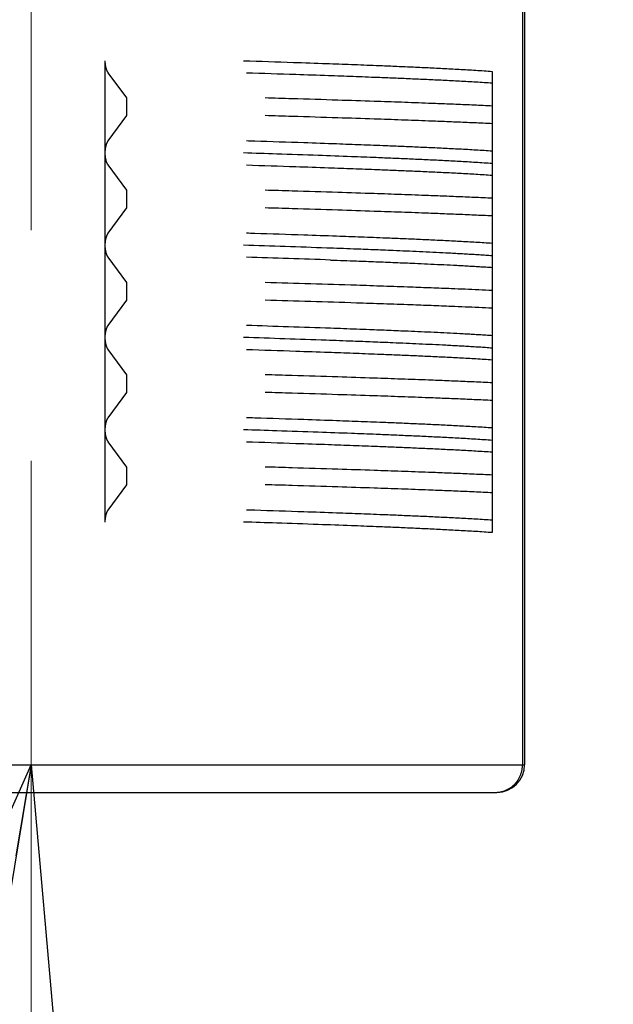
# Model space of a CAD drawing. Header units: millimetres. Extents: x 0 to 1071, y 0 to 742.
# Tile 82 of 130: x 362 to 368, y 465 to 475. Entities that reach past the tile are written whole.
import ezdxf

# ---------------------------------------------------------------- set-up
doc = ezdxf.new("R2010")
doc.units = ezdxf.units.MM
doc.header["$LTSCALE"] = 0.454724
doc.linetypes.add('CENTER', pattern=[50.8, 31.75, -6.35, 6.35, -6.35])
doc.layers.add('NoLayerName_001', color=7, linetype='Continuous')
doc.styles.get("Standard").update_dxf_attribs({"font": 'txt', "bigfont": 'extfont2'})
doc.dimstyles.get("Standard").update_dxf_attribs({"dimtxt": 2.5, "dimasz": 2.5, "dimexe": 1, "dimexo": 1, "dimtad": 1, "dimdec": 3, "dimzin": 0, "dimdsep": 46, "dimtxsty": 'Standard', "dimcen": 2.5, "dimadec": 3, "dimazin": 0, "dimtfac": 0.75, "dimtdec": 3, "dimtmove": 0, "dimatfit": 3, "dimfxl": 1, "dimarcsym": 0})

# ---------------------------------------------------------------- blocks, each defined once
blk = doc.blocks.new('_OPEN30')
at = {"color": 0, "linetype": 'ByBlock', "lineweight": -2}
for p, q in [((-1, 0.267949), (0, 0)), ((0, 0), (-1, -0.267949)), ((0, 0), (-1, 0))]:
    blk.add_line(p, q, dxfattribs=at)
blk = doc.blocks.new('*D107')
at = {"layer": 'Defpoints', "color": 0}
for p in [(522.461, 480.839), (361.961, 472.982), (361.961, 385.05)]:
    blk.add_point(p, dxfattribs=at)
at = {"layer": 'NoLayerName_001', "color": 0, "linetype": 'Continuous', "lineweight": 13}
for p, q in [((522.461, 478.339), (522.461, 382.55)), ((361.961, 470.482), (361.961, 382.55)), ((518.711, 385.05), (365.711, 385.05))]:
    blk.add_line(p, q, dxfattribs=at)
at = {"layer": 'NoLayerName_001', "color": 0, "lineweight": 13, "xscale": 3.75, "yscale": 3.75, "zscale": 3.75, "rotation": 180}
blk.add_blockref('_OPEN30', (361.961, 385.05), dxfattribs=at)
at = {"layer": 'NoLayerName_001', "color": 0, "lineweight": 13, "xscale": 3.75, "yscale": 3.75, "zscale": 3.75}
blk.add_blockref('_OPEN30', (522.461, 385.05), dxfattribs=at)
at = {"layer": 'NoLayerName_001', "color": 0, "lineweight": 13, "insert": (442.211, 391.925), "char_height": 8.75, "attachment_point": 5}
blk.add_mtext('\\W0.8000;１６１', dxfattribs=at)

msp = doc.modelspace()

# ---------------------------------------------------------------- linework, layer by layer
at = {"layer": 'NoLayerName_001', "color": 4, "linetype": 'CENTER', "lineweight": 13}
msp.add_line((361.961072, 472.982209), (361.961072, 493.070004), dxfattribs=at)
at = {"layer": 'NoLayerName_001', "color": 60, "linetype": 'Continuous', "lineweight": 25}
for p, q in [((367.2886, 477.805713), (367.2886, 467.189453)), ((367.311072, 477.80089), (367.311072, 467.189453)), ((362.764342, 473.821368), (362.764342, 474.820061)), ((362.996782, 474.415863), (362.796032, 474.690112)), ((366.961072, 474.704633), (366.961072, 473.705735)), ((362.996782, 474.224153), (362.996782, 474.415863)), ((362.796032, 473.949904), (362.996782, 474.224153)), ((362.764342, 471.819955), (362.764342, 473.818701)), ((362.996782, 473.415863), (362.796033, 473.690111)), ((366.961072, 473.704635), (366.961072, 471.704753)), ((362.996782, 473.224153), (362.996782, 473.415863)), ((362.796038, 472.949912), (362.996782, 473.224153)), ((362.996782, 472.415863), (362.796049, 472.690089)), ((362.996782, 472.224153), (362.996782, 472.415863)), ((362.796048, 471.949926), (362.996782, 472.224153)), ((362.764342, 470.82141), (362.764342, 471.818606)), ((366.961072, 471.70342), (366.961072, 470.705744)), ((362.996782, 471.415863), (362.796031, 471.690114)), ((362.996782, 471.224153), (362.996782, 471.415863)), ((362.796031, 470.949903), (362.996782, 471.224153)), ((362.764342, 469.819955), (362.764342, 470.81978)), ((362.996782, 470.415863), (362.796047, 470.690093)), ((366.961072, 470.704316), (366.961072, 469.704528)), ((362.996782, 470.224153), (362.996782, 470.415863)), ((362.796047, 469.949924), (362.996782, 470.224153)), ((356.611072, 467.189453), (367.311072, 467.189453)), ((356.911072, 466.889453), (367.011072, 466.889453))]:
    msp.add_line(p, q, dxfattribs=at)
for centre, radius, start, end in [((357.195066, 251.289032), 221.643688, 87.93866404, 88.17225405), ((356.316353, 220.729421), 252.086999, 87.9785, 88.18602619), ((356.710076, 203.785512), 268.743183, 88.12826858, 88.33964973), ((356.710076, 203.593802), 268.743183, 88.12826858, 88.33964973), ((357.018368, 240.959445), 231.105098, 87.96904546, 88.19541287), ((357.179785, 249.833501), 222.099475, 87.94047196, 88.17206279), ((367.011072, 467.189453), 0.3, 270, 360)]:
    msp.add_arc(centre, radius, start, end, dxfattribs=at)
for points, knots in [([(362.796032, 474.690112), (362.795009, 474.6916), (362.7929, 474.694535), (362.790108, 474.699189), (362.787511, 474.703957), (362.785129, 474.708843), (362.782933, 474.713813), (362.7809, 474.718848), (362.779024, 474.723936), (362.777294, 474.729074), (362.775701, 474.734254), (362.774235, 474.739472), (362.772888, 474.744724), (362.771648, 474.750004), (362.770513, 474.755309), (362.769481, 474.760637), (362.768551, 474.765986), (362.767719, 474.771352), (362.766984, 474.776735), (362.766344, 474.78213), (362.765796, 474.787536), (362.765339, 474.792951), (362.764969, 474.798371), (362.764685, 474.803794), (362.764487, 474.809218), (362.764361, 474.814641), (362.764355, 474.818255), (362.764342, 474.820061)], [0, 0, 0, 0, 0.0054157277, 0.0108372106, 0.0162668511, 0.0217024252, 0.0271377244, 0.0325656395, 0.037987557, 0.0434066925, 0.0488253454, 0.0542449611, 0.0596661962, 0.0650891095, 0.0705138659, 0.075940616, 0.0813693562, 0.0867999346, 0.092232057, 0.0976652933, 0.1030990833, 0.1085327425, 0.1139654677, 0.1193963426, 0.1248243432, 0.1302483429, 0.1356671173, 0.1356671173, 0.1356671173, 0.1356671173]), ([(364.264342, 474.820061), (364.444198, 474.814097), (364.743967, 474.804419), (365.133629, 474.790704), (365.433352, 474.779676), (365.673111, 474.770344), (365.882881, 474.761728), (366.062669, 474.753986), (366.242438, 474.745778), (366.392223, 474.73846), (366.512036, 474.732268), (366.601886, 474.72743), (366.691722, 474.722328), (366.781536, 474.716874), (366.871328, 474.711081), (366.931156, 474.706744), (366.961074, 474.704635)], [0, 0, 0, 0, 0.539864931, 0.89977552, 1.169708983, 1.439641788, 1.619596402, 1.799550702, 1.979505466, 2.159462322, 2.249442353, 2.339423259, 2.429403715, 2.519382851, 2.609360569, 2.699337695, 2.699337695, 2.699337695, 2.699337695]), ([(364.296045, 474.690095), (364.473778, 474.684286), (364.770008, 474.674852), (365.155072, 474.661517), (365.451259, 474.650812), (365.688191, 474.641776), (365.89549, 474.633462), (366.073162, 474.626008), (366.250816, 474.618135), (366.398842, 474.611147), (366.51725, 474.605262), (366.606048, 474.600672), (366.694833, 474.595859), (366.783602, 474.590756), (366.872354, 474.585378), (366.931497, 474.581416), (366.961072, 474.579482)], [0, 0, 0, 0, 0.533483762, 0.889140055, 1.155882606, 1.422624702, 1.600452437, 1.778280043, 1.956107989, 2.133937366, 2.222853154, 2.311769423, 2.400685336, 2.489600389, 2.578514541, 2.667428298, 2.667428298, 2.667428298, 2.667428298]), ([(366.961072, 474.328522), (366.92823, 474.330066), (366.829707, 474.334756), (366.665474, 474.341973), (366.468372, 474.350116), (366.238399, 474.359095), (365.97555, 474.368751), (365.646965, 474.380149), (365.252638, 474.393059), (364.858286, 474.405228), (364.595373, 474.412942), (364.496782, 474.415863)], [0, 0, 0, 0, 0.098634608, 0.29590416, 0.493174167, 0.690443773, 0.986347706, 1.282251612, 1.676790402, 2.169964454, 2.465868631, 2.465868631, 2.465868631, 2.465868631]), ([(366.961072, 474.136813), (366.92823, 474.138356), (366.829707, 474.143047), (366.665474, 474.150263), (366.468372, 474.158406), (366.238399, 474.167386), (365.97555, 474.177041), (365.646965, 474.188439), (365.252638, 474.20135), (364.858286, 474.213518), (364.595373, 474.221232), (364.496782, 474.224153)], [0, 0, 0, 0, 0.098634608, 0.29590416, 0.493174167, 0.690443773, 0.986347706, 1.282251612, 1.676790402, 2.169964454, 2.465868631, 2.465868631, 2.465868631, 2.465868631]), ([(362.764342, 473.821368), (362.764352, 473.822858), (362.764358, 473.825839), (362.764458, 473.830309), (362.764612, 473.834779), (362.76483, 473.839246), (362.765108, 473.843711), (362.765446, 473.848172), (362.765844, 473.852629), (362.766301, 473.85708), (362.766816, 473.861525), (362.767389, 473.865963), (362.768024, 473.870393), (362.768722, 473.874812), (362.769486, 473.87922), (362.770318, 473.883615), (362.77122, 473.887995), (362.772195, 473.89236), (362.773244, 473.896708), (362.77437, 473.901037), (362.77558, 473.905343), (362.776877, 473.909625), (362.778266, 473.913878), (362.779754, 473.9181), (362.781344, 473.922287), (362.783042, 473.926436), (362.784851, 473.930541), (362.786785, 473.934589), (362.788854, 473.938568), (362.791077, 473.942457), (362.793438, 473.946261), (362.795182, 473.94868), (362.796032, 473.949904)], [0, 0, 0, 0, 0.0044708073, 0.0089422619, 0.0134143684, 0.0178871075, 0.0223604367, 0.0268342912, 0.0313085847, 0.0357832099, 0.0402580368, 0.0447328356, 0.0492073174, 0.0536812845, 0.0581546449, 0.062627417, 0.0670997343, 0.0715718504, 0.0760441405, 0.0805167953, 0.0849896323, 0.0894627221, 0.093936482, 0.0984116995, 0.1028895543, 0.1073716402, 0.111858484, 0.1163459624, 0.1208301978, 0.1253090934, 0.1297825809, 0.134252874, 0.134252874, 0.134252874, 0.134252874]), ([(366.961072, 473.839313), (366.931497, 473.841248), (366.872354, 473.84521), (366.783602, 473.850589), (366.694833, 473.855692), (366.606048, 473.860505), (366.487651, 473.866623), (366.339635, 473.873842), (366.161991, 473.881961), (365.984328, 473.889612), (365.777036, 473.898105), (365.540111, 473.907316), (365.243931, 473.918207), (364.85887, 473.931643), (364.533029, 473.942374), (364.325668, 473.948976), (364.296045, 473.949922)], [0, 0, 0, 0, 0.088913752, 0.177827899, 0.266742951, 0.355658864, 0.444575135, 0.622405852, 0.800234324, 0.978061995, 1.155889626, 1.422631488, 1.689373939, 2.045030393, 2.578514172, 2.667428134, 2.667428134, 2.667428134, 2.667428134]), ([(362.796033, 473.690111), (362.795182, 473.691335), (362.793438, 473.693755), (362.791076, 473.697561), (362.788852, 473.701451), (362.786782, 473.705432), (362.784848, 473.709482), (362.783038, 473.713589), (362.78134, 473.71774), (362.77975, 473.721929), (362.778262, 473.726152), (362.776872, 473.730407), (362.775575, 473.73469), (362.774366, 473.738999), (362.773239, 473.743329), (362.772189, 473.747679), (362.771215, 473.752046), (362.770312, 473.756428), (362.76948, 473.760825), (362.768716, 473.765235), (362.768018, 473.769656), (362.767384, 473.774087), (362.766811, 473.778527), (362.766297, 473.782974), (362.765841, 473.787427), (362.765444, 473.791885), (362.765107, 473.796348), (362.76483, 473.800815), (362.764613, 473.805284), (362.764459, 473.809756), (362.764359, 473.814228), (362.764352, 473.81721), (362.764342, 473.818701)], [0, 0, 0, 0, 0.004472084, 0.0089473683, 0.0134280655, 0.0179141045, 0.0224033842, 0.0268920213, 0.0313758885, 0.0358555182, 0.0403325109, 0.0448080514, 0.0492829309, 0.0537575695, 0.0582320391, 0.0627061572, 0.0671801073, 0.0716542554, 0.076128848, 0.0806040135, 0.0850797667, 0.089556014, 0.0940325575, 0.09850911, 0.1029854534, 0.1074614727, 0.1119370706, 0.1164121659, 0.1208866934, 0.1253606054, 0.1298338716, 0.1343064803, 0.1343064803, 0.1343064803, 0.1343064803]), ([(366.961072, 473.704529), (366.931154, 473.706638), (366.871326, 473.710975), (366.781534, 473.716768), (366.69172, 473.722222), (366.601884, 473.727323), (366.512034, 473.732162), (366.392221, 473.738353), (366.242435, 473.745672), (366.062667, 473.75388), (365.882879, 473.761621), (365.673108, 473.770237), (365.403379, 473.780735), (365.043708, 473.79385), (364.654036, 473.807297), (364.384244, 473.81602), (364.264339, 473.819955)], [0, 0, 0, 0, 0.089977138, 0.179954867, 0.269934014, 0.35991448, 0.449895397, 0.539875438, 0.719832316, 0.899787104, 1.079741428, 1.259696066, 1.529628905, 1.889540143, 2.339428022, 2.69933803, 2.69933803, 2.69933803, 2.69933803]), ([(364.296045, 473.690094), (364.473778, 473.684286), (364.770008, 473.674852), (365.155072, 473.661517), (365.451259, 473.650811), (365.688191, 473.641775), (365.89549, 473.633461), (366.073162, 473.626007), (366.250816, 473.618134), (366.398843, 473.611147), (366.51725, 473.605261), (366.606048, 473.600672), (366.694833, 473.595859), (366.783602, 473.590756), (366.872354, 473.585377), (366.931497, 473.581415), (366.961072, 473.579481)], [0, 0, 0, 0, 0.533483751, 0.889140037, 1.155882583, 1.422624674, 1.600452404, 1.778280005, 1.956107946, 2.133937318, 2.222853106, 2.311769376, 2.40068529, 2.489600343, 2.578514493, 2.667428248, 2.667428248, 2.667428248, 2.667428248]), ([(366.961072, 473.328522), (366.92823, 473.330066), (366.829707, 473.334756), (366.665474, 473.341973), (366.468372, 473.350116), (366.238399, 473.359095), (365.97555, 473.368751), (365.646965, 473.380149), (365.252638, 473.393059), (364.858286, 473.405228), (364.595373, 473.412942), (364.496782, 473.415863)], [0, 0, 0, 0, 0.098634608, 0.29590416, 0.493174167, 0.690443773, 0.986347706, 1.282251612, 1.676790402, 2.169964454, 2.465868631, 2.465868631, 2.465868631, 2.465868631]), ([(366.961072, 473.136813), (366.92823, 473.138356), (366.829707, 473.143047), (366.665474, 473.150263), (366.468372, 473.158406), (366.238399, 473.167386), (365.97555, 473.177041), (365.646965, 473.188439), (365.252638, 473.20135), (364.858286, 473.213518), (364.595373, 473.221232), (364.496782, 473.224153)], [0, 0, 0, 0, 0.098634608, 0.29590416, 0.493174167, 0.690443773, 0.986347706, 1.282251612, 1.676790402, 2.169964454, 2.465868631, 2.465868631, 2.465868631, 2.465868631]), ([(362.764342, 472.818822), (362.764354, 472.820643), (362.76436, 472.824288), (362.764482, 472.829757), (362.764673, 472.835227), (362.764948, 472.840697), (362.765307, 472.846163), (362.765754, 472.851625), (362.76629, 472.857078), (362.766918, 472.86252), (362.767641, 472.86795), (362.768462, 472.873363), (362.769383, 472.878759), (362.770406, 472.884135), (362.771535, 472.889487), (362.772771, 472.894813), (362.774118, 472.900112), (362.775586, 472.905377), (362.777183, 472.910603), (362.778919, 472.915787), (362.780805, 472.920921), (362.782848, 472.926001), (362.785057, 472.931016), (362.787453, 472.935946), (362.790067, 472.940757), (362.79288, 472.945451), (362.795007, 472.948411), (362.796038, 472.949912)], [0, 0, 0, 0, 0.0054644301, 0.01093429, 0.0164082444, 0.0218850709, 0.0273636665, 0.0328430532, 0.0383223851, 0.0438009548, 0.0492782, 0.0547537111, 0.060227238, 0.0656986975, 0.0711681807, 0.0766359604, 0.0821023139, 0.0875673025, 0.0930315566, 0.0984964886, 0.1039643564, 0.1094383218, 0.1149196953, 0.120401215, 0.1258765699, 0.131343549, 0.1368047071, 0.1368047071, 0.1368047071, 0.1368047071]), ([(366.961072, 472.839314), (366.931497, 472.841248), (366.872354, 472.84521), (366.783602, 472.850588), (366.694833, 472.855691), (366.606048, 472.860504), (366.487651, 472.866622), (366.339635, 472.873842), (366.161992, 472.881962), (365.984328, 472.889613), (365.777036, 472.898107), (365.540111, 472.907318), (365.243931, 472.918209), (364.858871, 472.931644), (364.533029, 472.942374), (364.325669, 472.948977), (364.296046, 472.949923)], [0, 0, 0, 0, 0.08891373, 0.177827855, 0.266742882, 0.35565877, 0.444575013, 0.622405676, 0.800234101, 0.978061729, 1.155889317, 1.422631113, 1.689373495, 2.045029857, 2.578513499, 2.667427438, 2.667427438, 2.667427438, 2.667427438]), ([(362.796049, 472.690089), (362.795026, 472.691577), (362.792917, 472.694513), (362.790123, 472.699167), (362.787525, 472.703936), (362.785142, 472.708822), (362.782944, 472.713793), (362.780911, 472.718828), (362.779033, 472.723918), (362.777302, 472.729056), (362.775709, 472.734237), (362.774243, 472.739457), (362.772894, 472.744709), (362.771654, 472.74999), (362.770519, 472.755296), (362.769487, 472.760625), (362.768557, 472.765975), (362.767725, 472.771343), (362.76699, 472.776726), (362.76635, 472.782123), (362.765802, 472.78753), (362.765343, 472.792945), (362.764974, 472.798366), (362.764689, 472.803791), (362.76449, 472.809216), (362.764363, 472.81464), (362.764355, 472.818255), (362.764342, 472.820061)], [0, 0, 0, 0, 0.0054168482, 0.0108394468, 0.0162701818, 0.0217068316, 0.0271432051, 0.0325722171, 0.0379952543, 0.0434155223, 0.0488353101, 0.0542560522, 0.0596783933, 0.0651023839, 0.0705281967, 0.0759559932, 0.0813857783, 0.0868174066, 0.0922505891, 0.0976848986, 0.1031197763, 0.1085545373, 0.1139883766, 0.1194203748, 0.1248495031, 0.130274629, 0.135694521, 0.135694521, 0.135694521, 0.135694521]), ([(366.961072, 472.704529), (366.937189, 472.706223), (366.88943, 472.709692), (366.817756, 472.714414), (366.746067, 472.718905), (366.674363, 472.723152), (366.602649, 472.727219), (366.530927, 472.731133), (366.435288, 472.736165), (366.315723, 472.742138), (366.172227, 472.748911), (366.028716, 472.755376), (365.861271, 472.762589), (365.669888, 472.770404), (365.43064, 472.779702), (365.263149, 472.785758), (365.167443, 472.789293)], [0, 0, 0, 0, 0.071828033, 0.143656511, 0.215485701, 0.287315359, 0.359144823, 0.430973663, 0.502802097, 0.646458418, 0.790114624, 0.933770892, 1.077427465, 1.292913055, 1.508399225, 1.795713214, 1.795713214, 1.795713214, 1.795713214]), ([(365.208599, 472.659536), (365.302103, 472.656133), (365.465739, 472.650299), (365.699484, 472.641363), (365.909839, 472.63294), (366.096802, 472.624994), (366.260378, 472.617663), (366.400572, 472.611077), (366.517385, 472.605261), (366.610824, 472.60037), (366.680896, 472.596573), (366.75096, 472.592623), (366.821012, 472.588478), (366.891053, 472.58415), (366.937731, 472.581017), (366.961072, 472.579481)], [0, 0, 0, 0, 0.280698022, 0.491222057, 0.701745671, 0.912268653, 1.052617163, 1.192965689, 1.333314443, 1.403489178, 1.473664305, 1.54383951, 1.614014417, 1.684188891, 1.75436308, 1.75436308, 1.75436308, 1.75436308]), ([(366.961072, 472.328522), (366.911979, 472.330808), (366.813797, 472.335476), (366.666497, 472.341902), (366.494633, 472.349075), (366.298198, 472.356796), (366.052636, 472.365958), (365.7825, 472.375543), (365.586021, 472.382011), (365.487784, 472.385307)], [0, 0, 0, 0, 0.147439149, 0.294878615, 0.442318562, 0.663478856, 0.884638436, 1.179517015, 1.474395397, 1.474395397, 1.474395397, 1.474395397]), ([(366.961072, 472.136813), (366.911979, 472.139099), (366.813797, 472.143767), (366.666497, 472.150193), (366.494633, 472.157365), (366.298198, 472.165087), (366.052636, 472.174248), (365.7825, 472.183833), (365.586021, 472.190301), (365.487784, 472.193598)], [0, 0, 0, 0, 0.147439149, 0.294878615, 0.442318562, 0.663478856, 0.884638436, 1.179517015, 1.474395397, 1.474395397, 1.474395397, 1.474395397]), ([(362.764342, 471.819955), (362.764355, 471.821762), (362.764361, 471.825377), (362.764487, 471.8308), (362.764685, 471.836225), (362.76497, 471.84165), (362.76534, 471.847071), (362.765798, 471.852486), (362.766346, 471.857893), (362.766987, 471.86329), (362.767723, 471.868673), (362.768555, 471.874041), (362.769486, 471.879391), (362.770518, 471.88472), (362.771654, 471.890026), (362.772894, 471.895306), (362.774243, 471.900559), (362.775709, 471.905778), (362.777302, 471.91096), (362.779033, 471.916098), (362.78091, 471.921187), (362.782944, 471.926222), (362.785142, 471.931193), (362.787524, 471.93608), (362.790122, 471.940849), (362.792916, 471.945502), (362.795025, 471.948438), (362.796048, 471.949926)], [0, 0, 0, 0, 0.0054198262, 0.0108448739, 0.0162739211, 0.0217058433, 0.0271396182, 0.0325743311, 0.0380091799, 0.0434434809, 0.0488766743, 0.0543083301, 0.059738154, 0.0651659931, 0.0705918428, 0.0760158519, 0.0814381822, 0.086858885, 0.0922786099, 0.0976987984, 0.1031217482, 0.1085506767, 0.1139869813, 0.1194235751, 0.124854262, 0.1302768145, 0.135693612, 0.135693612, 0.135693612, 0.135693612]), ([(366.961072, 471.839314), (366.937731, 471.840849), (366.891053, 471.843982), (366.821012, 471.848309), (366.75096, 471.852454), (366.680896, 471.856403), (366.587466, 471.861466), (366.470663, 471.867473), (366.330477, 471.874247), (366.190276, 471.880672), (366.026693, 471.887849), (365.839723, 471.895633), (365.605988, 471.904828), (365.395611, 471.912678), (365.255351, 471.917687), (365.208599, 471.919369)], [0, 0, 0, 0, 0.07017419, 0.140348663, 0.210523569, 0.280698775, 0.350873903, 0.491223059, 0.63157164, 0.771920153, 0.912268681, 1.122791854, 1.333315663, 1.614014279, 1.75436308, 1.75436308, 1.75436308, 1.75436308]), ([(362.796031, 471.690114), (362.795181, 471.691337), (362.793437, 471.693756), (362.791077, 471.697558), (362.788855, 471.701446), (362.786786, 471.705423), (362.784853, 471.70947), (362.783044, 471.713574), (362.781347, 471.717721), (362.779757, 471.721907), (362.77827, 471.726127), (362.776881, 471.730379), (362.775584, 471.734659), (362.774375, 471.738964), (362.773248, 471.743291), (362.772199, 471.747637), (362.771224, 471.752001), (362.770322, 471.75638), (362.76949, 471.760773), (362.768726, 471.76518), (362.768027, 471.769597), (362.767392, 471.774025), (362.766819, 471.778461), (362.766304, 471.782905), (362.765847, 471.787355), (362.765449, 471.79181), (362.765111, 471.79627), (362.764833, 471.800733), (362.764615, 471.805199), (362.76446, 471.809667), (362.764359, 471.814136), (362.764352, 471.817116), (362.764342, 471.818606)], [0, 0, 0, 0, 0.0044687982, 0.0089407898, 0.0134181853, 0.0179009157, 0.022386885, 0.0268722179, 0.0313527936, 0.0358291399, 0.0403028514, 0.0447751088, 0.0492467, 0.0537180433, 0.0581892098, 0.0626600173, 0.0671306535, 0.0716014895, 0.076072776, 0.0805446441, 0.0850171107, 0.0894900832, 0.0939633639, 0.0984366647, 0.1029097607, 0.1073825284, 0.1118548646, 0.1163266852, 0.1207979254, 0.1252685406, 0.1297385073, 0.1342078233, 0.1342078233, 0.1342078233, 0.1342078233]), ([(366.961072, 471.704529), (366.937111, 471.706228), (366.889194, 471.709709), (366.817285, 471.714445), (366.745361, 471.718948), (366.673422, 471.723207), (366.601472, 471.727284), (366.529514, 471.731208), (366.433561, 471.736253), (366.313604, 471.742241), (366.169636, 471.74903), (366.025654, 471.755511), (365.857659, 471.76274), (365.665647, 471.770573), (365.425614, 471.779893), (365.257573, 471.785963), (365.161552, 471.789506)], [0, 0, 0, 0, 0.072063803, 0.144128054, 0.216193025, 0.28825847, 0.360323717, 0.432388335, 0.504452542, 0.648580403, 0.792708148, 0.936835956, 1.080964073, 1.297156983, 1.513350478, 1.801607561, 1.801607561, 1.801607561, 1.801607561]), ([(364.296045, 471.690095), (364.473778, 471.684286), (364.770008, 471.674852), (365.155072, 471.661517), (365.451259, 471.650812), (365.688191, 471.641777), (365.89549, 471.633462), (366.073162, 471.626008), (366.250816, 471.618135), (366.398842, 471.611147), (366.51725, 471.605262), (366.606048, 471.600672), (366.694833, 471.595859), (366.783602, 471.590756), (366.872354, 471.585378), (366.931497, 471.581416), (366.961072, 471.579482)], [0, 0, 0, 0, 0.533483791, 0.889140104, 1.155882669, 1.42262478, 1.600452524, 1.77828014, 1.956108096, 2.133937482, 2.222853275, 2.311769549, 2.400685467, 2.489600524, 2.578514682, 2.667428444, 2.667428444, 2.667428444, 2.667428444]), ([(366.961072, 471.328522), (366.92823, 471.330066), (366.829707, 471.334756), (366.665474, 471.341973), (366.468372, 471.350116), (366.238399, 471.359095), (365.97555, 471.368751), (365.646965, 471.380149), (365.252638, 471.393059), (364.858286, 471.405228), (364.595373, 471.412942), (364.496782, 471.415863)], [0, 0, 0, 0, 0.098634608, 0.29590416, 0.493174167, 0.690443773, 0.986347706, 1.282251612, 1.676790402, 2.169964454, 2.465868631, 2.465868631, 2.465868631, 2.465868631]), ([(366.961072, 471.136813), (366.92823, 471.138356), (366.829707, 471.143047), (366.665474, 471.150263), (366.468372, 471.158406), (366.238399, 471.167386), (365.97555, 471.177041), (365.646965, 471.188439), (365.252638, 471.20135), (364.858286, 471.213518), (364.595373, 471.221232), (364.496782, 471.224153)], [0, 0, 0, 0, 0.098634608, 0.29590416, 0.493174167, 0.690443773, 0.986347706, 1.282251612, 1.676790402, 2.169964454, 2.465868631, 2.465868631, 2.465868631, 2.465868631]), ([(362.764342, 470.82141), (362.764352, 470.8229), (362.764358, 470.82588), (362.764458, 470.830349), (362.764613, 470.834817), (362.764831, 470.839283), (362.76511, 470.843746), (362.765448, 470.848206), (362.765847, 470.852661), (362.766304, 470.857111), (362.766819, 470.861555), (362.767393, 470.865991), (362.768028, 470.870419), (362.768727, 470.874836), (362.769491, 470.879243), (362.770322, 470.883636), (362.771224, 470.888015), (362.772199, 470.892379), (362.773248, 470.896725), (362.774374, 470.901052), (362.775584, 470.905358), (362.77688, 470.909637), (362.77827, 470.913889), (362.779757, 470.918109), (362.781347, 470.922295), (362.783044, 470.926442), (362.784853, 470.930546), (362.786787, 470.934593), (362.788855, 470.938571), (362.791077, 470.942459), (362.793438, 470.946261), (362.795181, 470.94868), (362.796031, 470.949903)], [0, 0, 0, 0, 0.0044693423, 0.0089393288, 0.0134099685, 0.017881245, 0.0223531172, 0.0268255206, 0.0312983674, 0.0357715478, 0.0402449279, 0.0447182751, 0.0491912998, 0.0536638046, 0.058135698, 0.0626069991, 0.0670778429, 0.0715484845, 0.0760193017, 0.0804904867, 0.0849618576, 0.0894334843, 0.0939057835, 0.0983795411, 0.102855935, 0.1073365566, 0.1118219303, 0.116307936, 0.1207906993, 0.1252681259, 0.1297401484, 0.1342089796, 0.1342089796, 0.1342089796, 0.1342089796]), ([(366.961072, 470.839313), (366.931497, 470.841248), (366.872354, 470.84521), (366.783602, 470.850589), (366.694833, 470.855692), (366.606048, 470.860505), (366.487651, 470.866622), (366.339635, 470.873842), (366.161991, 470.881961), (365.984328, 470.889612), (365.777036, 470.898105), (365.540111, 470.907316), (365.24393, 470.918207), (364.85887, 470.931643), (364.533029, 470.942374), (364.325668, 470.948976), (364.296045, 470.949921)], [0, 0, 0, 0, 0.088913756, 0.177827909, 0.266742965, 0.355658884, 0.44457516, 0.622405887, 0.800234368, 0.978062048, 1.155889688, 1.422631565, 1.68937403, 2.045030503, 2.578514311, 2.667428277, 2.667428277, 2.667428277, 2.667428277]), ([(362.796047, 470.690093), (362.795026, 470.691577), (362.792921, 470.694507), (362.790132, 470.699151), (362.787538, 470.703909), (362.785159, 470.708785), (362.782964, 470.713744), (362.780934, 470.718768), (362.779058, 470.723846), (362.777329, 470.728973), (362.775737, 470.734143), (362.774271, 470.739351), (362.772923, 470.744592), (362.771682, 470.749861), (362.770545, 470.755155), (362.769512, 470.760472), (362.768579, 470.76581), (362.767744, 470.771166), (362.767006, 470.776538), (362.766363, 470.781923), (362.765812, 470.787318), (362.765351, 470.792722), (362.764979, 470.798131), (362.764692, 470.803544), (362.764491, 470.808958), (362.764363, 470.81437), (362.764355, 470.817978), (362.764342, 470.81978)], [0, 0, 0, 0, 0.0054055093, 0.0108167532, 0.0162360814, 0.021661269, 0.027086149, 0.0325036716, 0.0379152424, 0.0433240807, 0.0487324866, 0.0541419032, 0.0595529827, 0.0649657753, 0.0703804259, 0.075797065, 0.0812156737, 0.0866360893, 0.0920580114, 0.0974810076, 0.1029045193, 0.1083278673, 0.1137502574, 0.1191707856, 0.1245884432, 0.1300021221, 0.1354106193, 0.1354106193, 0.1354106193, 0.1354106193]), ([(366.961072, 470.704529), (366.931154, 470.706638), (366.871326, 470.710975), (366.781534, 470.716768), (366.69172, 470.722221), (366.601884, 470.727323), (366.512034, 470.732162), (366.392221, 470.738353), (366.242436, 470.745672), (366.062668, 470.75388), (365.88288, 470.761621), (365.67311, 470.770237), (365.403381, 470.780735), (365.043709, 470.79385), (364.654038, 470.807298), (364.384247, 470.81602), (364.264341, 470.819955)], [0, 0, 0, 0, 0.089977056, 0.179954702, 0.269933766, 0.359914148, 0.44989498, 0.539874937, 0.719831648, 0.899786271, 1.079740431, 1.259694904, 1.529627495, 1.8895384, 2.339425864, 2.69933554, 2.69933554, 2.69933554, 2.69933554]), ([(364.296047, 470.690092), (364.47378, 470.684283), (364.77001, 470.674849), (365.155073, 470.661515), (365.45126, 470.65081), (365.688192, 470.641775), (365.895491, 470.633461), (366.073163, 470.626008), (366.250817, 470.618135), (366.398843, 470.611148), (366.517251, 470.605262), (366.606048, 470.600674), (366.694834, 470.59586), (366.783602, 470.590757), (366.872354, 470.585378), (366.931498, 470.581416), (366.961072, 470.579481)], [0, 0, 0, 0, 0.533483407, 0.889139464, 1.155881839, 1.422623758, 1.600451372, 1.778278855, 1.956106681, 2.133935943, 2.222851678, 2.311767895, 2.400683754, 2.48959875, 2.578512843, 2.667426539, 2.667426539, 2.667426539, 2.667426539]), ([(366.961072, 470.328522), (366.92823, 470.330066), (366.829707, 470.334756), (366.665474, 470.341973), (366.468372, 470.350116), (366.238399, 470.359095), (365.97555, 470.368751), (365.646965, 470.380149), (365.252638, 470.393059), (364.858286, 470.405228), (364.595373, 470.412942), (364.496782, 470.415863)], [0, 0, 0, 0, 0.098634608, 0.29590416, 0.493174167, 0.690443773, 0.986347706, 1.282251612, 1.676790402, 2.169964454, 2.465868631, 2.465868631, 2.465868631, 2.465868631]), ([(366.961072, 470.136813), (366.92823, 470.138356), (366.829707, 470.143047), (366.665474, 470.150263), (366.468372, 470.158406), (366.238399, 470.167386), (365.97555, 470.177041), (365.646965, 470.188439), (365.252638, 470.20135), (364.858286, 470.213518), (364.595373, 470.221232), (364.496782, 470.224153)], [0, 0, 0, 0, 0.098634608, 0.29590416, 0.493174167, 0.690443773, 0.986347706, 1.282251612, 1.676790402, 2.169964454, 2.465868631, 2.465868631, 2.465868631, 2.465868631]), ([(362.764342, 469.819955), (362.764355, 469.821761), (362.764361, 469.825376), (362.764487, 469.8308), (362.764685, 469.836225), (362.76497, 469.841649), (362.76534, 469.84707), (362.765798, 469.852485), (362.766346, 469.857893), (362.766987, 469.863289), (362.767722, 469.868672), (362.768554, 469.87404), (362.769485, 469.879389), (362.770518, 469.884718), (362.771653, 469.890024), (362.772894, 469.895305), (362.774242, 469.900557), (362.775708, 469.905777), (362.777301, 469.910958), (362.779032, 469.916096), (362.780909, 469.921185), (362.782943, 469.92622), (362.78514, 469.931191), (362.787523, 469.936077), (362.790121, 469.940846), (362.792914, 469.9455), (362.795024, 469.948436), (362.796047, 469.949924)], [0, 0, 0, 0, 0.0054197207, 0.0108446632, 0.0162736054, 0.0217054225, 0.027139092, 0.0325736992, 0.0380084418, 0.043442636, 0.0488757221, 0.05430727, 0.0597369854, 0.0651647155, 0.0705904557, 0.076014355, 0.0814365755, 0.0868571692, 0.0922767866, 0.0976968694, 0.1031197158, 0.1085485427, 0.1139847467, 0.1194212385, 0.1248518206, 0.1302742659, 0.1356909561, 0.1356909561, 0.1356909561, 0.1356909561]), ([(366.961072, 469.839314), (366.931498, 469.841247), (366.872354, 469.845209), (366.783602, 469.850587), (366.694834, 469.85569), (366.606048, 469.860503), (366.487652, 469.866621), (366.339636, 469.873842), (366.161992, 469.881961), (365.984329, 469.889613), (365.777037, 469.898106), (365.540112, 469.907318), (365.243932, 469.918209), (364.858872, 469.931645), (364.533031, 469.942377), (364.32567, 469.948979), (364.296047, 469.949925)], [0, 0, 0, 0, 0.088913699, 0.177827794, 0.266742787, 0.355658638, 0.444574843, 0.622405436, 0.800233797, 0.978061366, 1.155888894, 1.422630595, 1.689372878, 2.04502911, 2.578512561, 2.667426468, 2.667426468, 2.667426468, 2.667426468]), ([(366.961072, 469.704529), (366.931154, 469.706638), (366.871326, 469.710975), (366.781534, 469.716768), (366.69172, 469.722222), (366.601885, 469.727323), (366.512034, 469.732162), (366.392222, 469.738353), (366.242436, 469.745672), (366.062668, 469.75388), (365.88288, 469.761622), (365.67311, 469.770237), (365.403381, 469.780735), (365.043709, 469.79385), (364.654038, 469.807297), (364.384247, 469.81602), (364.264342, 469.819955)], [0, 0, 0, 0, 0.089977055, 0.179954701, 0.269933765, 0.359914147, 0.449894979, 0.539874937, 0.719831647, 0.899786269, 1.079740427, 1.259694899, 1.529627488, 1.889538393, 2.339425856, 2.69933553, 2.69933553, 2.69933553, 2.69933553]), ([(366.995342, 466.889453), (367.000491, 466.889594), (367.010811, 466.889672), (367.026256, 466.891028), (367.041643, 466.893111), (367.056919, 466.896045), (367.072031, 466.899786), (367.086926, 466.904332), (367.101552, 466.90967), (367.115858, 466.915795), (367.1298, 466.922685), (367.143346, 466.93031), (367.156463, 466.938642), (367.169119, 466.947652), (367.181282, 466.957313), (367.192919, 466.967596), (367.203999, 466.978474), (367.21449, 466.989919), (367.224371, 467.001896), (367.23362, 467.014369), (367.242217, 467.027305), (367.25014, 467.04067), (367.257368, 467.05443), (367.263881, 467.06855), (367.269655, 467.082995), (367.274677, 467.097724), (367.278945, 467.112689), (367.282449, 467.127845), (367.285192, 467.143144), (367.287135, 467.158541), (367.288396, 467.173986), (367.288468, 467.184304), (367.2886, 467.189453)], [0, 0, 0, 0, 0.0154528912, 0.0309463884, 0.0464724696, 0.0620221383, 0.0775859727, 0.0931546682, 0.1087195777, 0.1242736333, 0.1398168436, 0.1553530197, 0.1708846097, 0.1864129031, 0.2019383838, 0.2174610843, 0.232980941, 0.2484988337, 0.2640173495, 0.279538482, 0.2950635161, 0.3105933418, 0.3261287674, 0.341670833, 0.3572209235, 0.3727774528, 0.3883349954, 0.4038868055, 0.4194253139, 0.4349425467, 0.4504305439, 0.4658817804, 0.4658817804, 0.4658817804, 0.4658817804])]:
    msp.add_open_spline(points, degree=3, knots=knots, dxfattribs=at)

# ---------------------------------------------------------------- dimensions: what is measured, and where the dimension line sits
at = {"layer": 'NoLayerName_001', "color": 3, "linetype": 'Continuous', "lineweight": 13}
dim = msp.add_linear_dim(base=(361.961072, 385.050104), p1=(522.461071, 480.839453), p2=(361.961072, 472.982209), angle=180, text='\\W0.8000;１６１', dimstyle='Standard', override={"dimtxt": 8.75, "dimasz": 3.75, "dimexe": 2.5, "dimexo": 2.5, "dimgap": 2.5, "dimzin": 8, "dimblk": 'OPEN30', "dimclrd": 0, "dimclre": 0, "dimclrt": 0, "dimtp": 0, "dimtm": 0, "dimlwd": 13, "dimlwe": 13}, dxfattribs=at)
dim.commit()
dim.dimension.update_dxf_attribs({"geometry": '*D107', "text_midpoint": (442.211071, 385.050104), "dimtype": 160})

# ---------------------------------------------------------------- leaders
at = {"layer": 'NoLayerName_001', "color": 3, "linetype": 'Continuous', "lineweight": 13, "annotation_type": 0, "has_hookline": 1, "hookline_direction": 1, "text_width": 38.630503}
msp.add_leader([(361.961072, 467.189453), (356.984165, 437.375649), (350.984165, 437.375649)], dimstyle='Standard', override={"dimtxt": 7.8, "dimasz": 6, "dimldrblk": 'OPEN30'}, dxfattribs=at)

doc.saveas('drawing.dxf')
